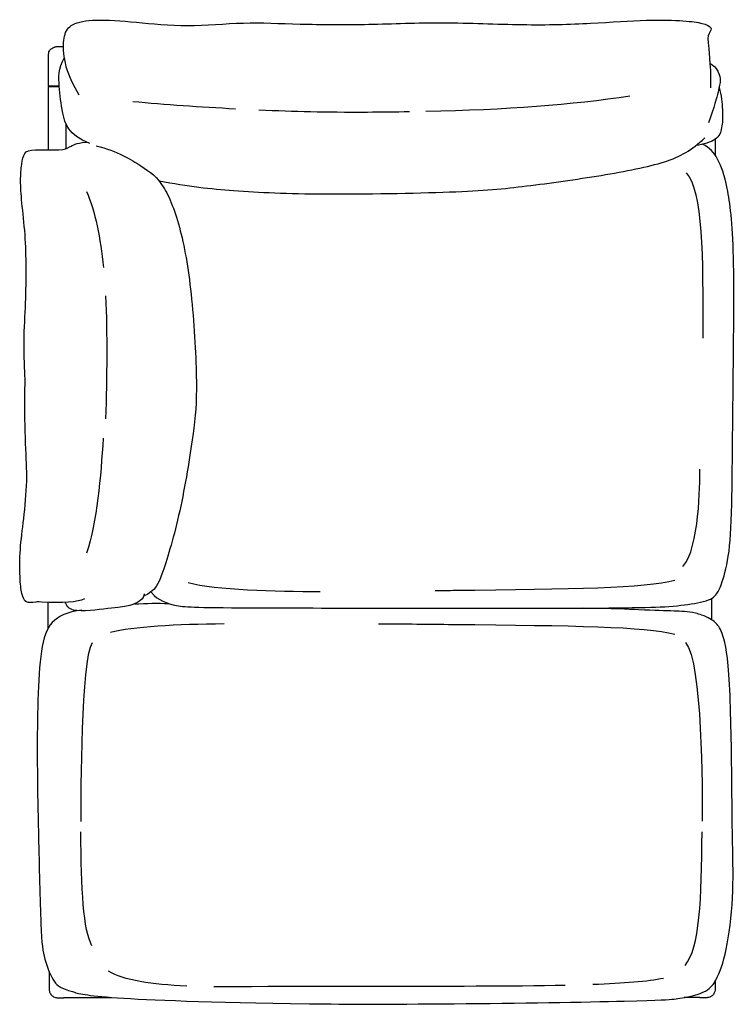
# Model space of a CAD drawing. Header units: millimetres. Extents: x -531 to 969, y -345 to 589.
# Tile 1 of 13: x -362 to -234, y -345 to -170. Entities that reach past the tile are written whole.
import ezdxf

# ---------------------------------------------------------------- set-up
doc = ezdxf.new("R2010")
doc.units = ezdxf.units.MM
doc.layers.get('0').update_dxf_attribs({"true_color": 0x000000})

msp = doc.modelspace()

# ---------------------------------------------------------------- linework, layer by layer
at = {"linetype": 'Continuous', "lineweight": -3}
for p, q in [((-354.64, -181.39), (-356.52, -181.39)), ((-354.63, -181.49), (-356.52, -181.49)), ((-353.7, -344.13), (-345.38, -344.08))]:
    msp.add_line(p, q, dxfattribs=at)
msp.add_lwpolyline([(-353.43, -192.56), (-353.43, -188.16)], dxfattribs=at)
for centre, radius, start, end in [((-355.31, -284.54), 59.61, 270.7287, 270.7618), ((-353.19, -419.17), 75.04, 90.3883, 90.4923)]:
    msp.add_arc(centre, radius, start, end, dxfattribs=at)
for points, degree in [([(-351.1, -183.01), (-353.18, -179.26), (-353.95, -175.83), (-353.9, -172.18), (-352.64, -170.19), (-348.58, -169.38), (-341.17, -169.92), (-331.88, -170.91), (-321.63, -169.87), (-312.15, -170.37), (-299.33, -170.46), (-286.47, -169.86), (-271.44, -170.58), (-259.46, -170.25), (-249.15, -169.44), (-242.68, -169.71), (-239.59, -170.13), (-237.89, -170.93), (-238.54, -171.89), (-239.02, -172.68), (-238.29, -177.03), (-238.3, -181.67)], 3), ([(-356.57, -175.5), (-356.54, -175.42), (-356.51, -175.33), (-356.48, -175.25)], 3), ([(-356.47, -175.25), (-356.38, -175.05), (-356.25, -174.88), (-356.08, -174.74)], 3), ([(-356.38, -175.08), (-356.38, -175.08), (-356.38, -175.08), (-356.38, -175.08)], 3), ([(-356.38, -175.08), (-356.38, -175.08), (-356.38, -175.08), (-356.38, -175.08)], 3), ([(-356.23, -174.88), (-356.23, -174.88), (-356.23, -174.88)], 2), ([(-356.23, -174.88), (-356.23, -174.88), (-356.23, -174.88)], 2), ([(-356.08, -174.74), (-355.91, -174.6), (-355.72, -174.5), (-355.5, -174.44)], 3), ([(-356, -174.68), (-356, -174.68), (-356, -174.68)], 2), ([(-356, -174.68), (-356, -174.68), (-356, -174.68)], 2), ([(-356.62, -181.59), (-356.62, -187.18), (-356.62, -192.77)], 2), ([(-356.42, -181.39), (-356.42, -181.44), (-356.42, -181.49)], 2), ([(-341.5, -184.12), (-335.71, -184.66), (-329.44, -185.1), (-323.15, -185.42)], 3), ([(-289.14, -185.88), (-274.85, -185.56), (-263.01, -184.69), (-252.71, -183.12)], 3), ([(-237.5, -190.86), (-237.5, -192.27), (-237.5, -193.68)], 2), ([(-242.68, -196.84), (-239.67, -200.31), (-239.68, -211.47), (-239.69, -226.36)], 3), ([(-349.78, -200.2), (-348.21, -203.77), (-347.28, -208.5), (-346.76, -213.79)], 3), ([(-346.38, -218.85), (-346.01, -225.75), (-346.15, -233.22), (-346.36, -240.76)], 3), ([(-346.8, -244.22), (-347.22, -251.09), (-347.85, -259.18), (-349.78, -264.76)], 3), ([(-243.26, -267.17), (-240.25, -263.69), (-240.24, -252.54), (-240.22, -249.76)], 3), ([(-331.61, -270.02), (-326.7, -271.33), (-316.06, -271.62), (-308.05, -271.61)], 3), ([(-356.62, -278.14), (-356.62, -275.85), (-356.62, -273.57)], 2), ([(-341.19, -273.83), (-339.05, -273.71), (-337.05, -273.69), (-335.1, -273.76)], 3), ([(-238.13, -272.85), (-238.13, -274.76), (-238.13, -276.66)], 2), ([(-345.51, -278.9), (-341.52, -277.83), (-333.74, -277.44), (-325.16, -277.34)], 3), ([(-348.78, -280.76), (-350.79, -284.24), (-350.79, -307.51), (-350.79, -312.65)], 3), ([(-242.78, -280.72), (-239.77, -284.2), (-239.78, -307.47), (-239.8, -312.62)], 3), ([(-348.79, -334.87), (-350.36, -332.16), (-350.7, -324.75), (-350.77, -314.54)], 3), ([(-242.87, -338.36), (-240.26, -335.34), (-239.9, -326.54), (-239.84, -314.54)], 3), ([(-331.87, -342.08), (-338.07, -341.77), (-343.14, -341.05), (-345.87, -339.41)], 3), ([(-246.72, -340.69), (-249.5, -341.26), (-253.87, -341.6), (-259.31, -341.8)], 3), ([(-356.39, -343.02), (-356.37, -343.1), (-356.34, -343.19), (-356.3, -343.27)], 3), ([(-356.3, -343.27), (-356.21, -343.47), (-356.08, -343.64), (-355.91, -343.78)], 3), ([(-356.21, -343.44), (-356.21, -343.44), (-356.21, -343.44), (-356.21, -343.44)], 3), ([(-356.21, -343.44), (-356.21, -343.44), (-356.21, -343.44), (-356.21, -343.44)], 3), ([(-356.05, -343.64), (-356.05, -343.64), (-356.05, -343.64)], 2), ([(-356.05, -343.64), (-356.05, -343.64), (-356.05, -343.64)], 2), ([(-355.91, -343.78), (-355.74, -343.92), (-355.55, -344.02), (-355.33, -344.08)], 3), ([(-355.83, -343.84), (-355.83, -343.84), (-355.83, -343.84)], 2), ([(-355.83, -343.84), (-355.83, -343.84), (-355.83, -343.84)], 2), ([(-354.94, -344.14), (-354.81, -344.15), (-354.68, -344.15), (-354.56, -344.14)], 3), ([(-354.52, -344.14), (-354.41, -344.14), (-354.31, -344.14), (-354.19, -344.14)], 3), ([(-354.19, -344.14), (-354.08, -344.14), (-353.97, -344.14), (-353.84, -344.14)], 3), ([(-238.03, -343.78), (-238.2, -343.92), (-238.4, -344.02), (-238.61, -344.08)], 3), ([(-237.64, -343.27), (-237.73, -343.47), (-237.87, -343.64), (-238.03, -343.78)], 3), ([(-237.55, -343.02), (-237.57, -343.1), (-237.6, -343.19), (-237.64, -343.27)], 3)]:
    msp.add_open_spline(points, degree=degree, dxfattribs=at)
for points, degree, knots in [([(-356.57, -175.5), (-356.6, -175.65), (-356.62, -175.79), (-356.62, -175.89), (-356.63, -176.02), (-356.63, -176.15), (-356.63, -176.28), (-356.63, -176.29), (-356.63, -176.3), (-356.63, -176.31), (-356.63, -176.42), (-356.63, -176.52), (-356.62, -176.64), (-356.62, -176.75), (-356.62, -176.87), (-356.62, -176.99), (-356.62, -177.1), (-356.62, -177.22), (-356.62, -177.34), (-356.62, -177.46), (-356.62, -177.58), (-356.62, -177.7), (-356.62, -177.84), (-356.62, -178), (-356.62, -178.13), (-356.62, -178.33), (-356.62, -178.5), (-356.62, -178.7), (-356.62, -178.94), (-356.62, -179.22), (-356.62, -179.47), (-356.62, -179.72), (-356.62, -179.98), (-356.62, -180.25), (-356.62, -180.6), (-356.62, -180.95), (-356.62, -181.29)], 3, [14.765301, 14.765301, 14.765301, 14.765301, 18.920938, 18.920938, 18.920938, 24.103591, 24.103591, 24.103591, 24.590013, 24.590013, 24.590013, 29.089055, 29.089055, 29.089055, 33.122024, 33.122024, 33.122024, 36.668465, 36.668465, 36.668465, 40.33219, 40.33219, 40.33219, 44.588347, 44.588347, 44.588347, 50.312351, 50.312351, 50.312351, 57.94817, 57.94817, 57.94817, 65.753157, 65.753157, 65.753157, 76.145072, 76.145072, 76.145072, 76.145072]), ([(-355.77, -174.54), (-355.77, -174.54), (-355.77, -174.54), (-355.77, -174.54), (-355.77, -174.54)], 2, [3.99075746, 3.99075746, 3.99075746, 4, 4, 4.02686248, 4.02686248, 4.02686248]), ([(-355.77, -174.54), (-355.77, -174.54), (-355.77, -174.54), (-355.77, -174.54), (-355.77, -174.54)], 2, [3.99075746, 3.99075746, 3.99075746, 4, 4, 4.02686248, 4.02686248, 4.02686248]), ([(-353.87, -174.38), (-353.92, -174.38), (-353.97, -174.38), (-354.01, -174.38), (-354.14, -174.38), (-354.25, -174.38), (-354.36, -174.38), (-354.48, -174.38), (-354.58, -174.38), (-354.69, -174.38), (-354.71, -174.37), (-354.72, -174.37), (-354.73, -174.37), (-354.85, -174.37), (-354.98, -174.37), (-355.12, -174.38), (-355.19, -174.38), (-355.27, -174.39), (-355.38, -174.41), (-355.41, -174.42), (-355.45, -174.43), (-355.46, -174.43), (-355.48, -174.43), (-355.48, -174.43), (-355.5, -174.44), (-355.5, -174.44), (-355.5, -174.44)], 3, [42.628353, 42.628353, 42.628353, 42.628353, 44.0478, 44.0478, 44.0478, 48.080769, 48.080769, 48.080769, 52.579811, 52.579811, 52.579811, 53.066233, 53.066233, 53.066233, 58.248887, 58.248887, 58.248887, 61.252299, 61.252299, 62.445552, 62.445552, 62.831171, 62.831171, 63.041682, 63.041682, 63.237926, 63.237926, 63.237926, 63.237926]), ([(-349.15, -191.64), (-353.14, -190.1), (-354.13, -185.94), (-354.71, -181.56), (-354.8, -178.22), (-353.72, -176.3)], 3, [0, 0, 0, 0, 60.15669, 120.31338, 178.931998, 178.931998, 178.931998, 178.931998]), ([(-238.42, -177.28), (-237.44, -177.95), (-236.76, -179.09), (-236.49, -180.35), (-236.84, -181.92), (-237.63, -185.07), (-238.71, -187.93)], 3, [6.806311, 6.806311, 6.806311, 6.806311, 30.319523, 60.639046, 90.958569, 121.278092, 121.278092, 121.278092, 121.278092]), ([(-356.62, -181.29), (-356.62, -181.31), (-356.6, -181.34), (-356.58, -181.37), (-356.56, -181.38), (-356.55, -181.38), (-356.54, -181.38), (-356.54, -181.39), (-356.53, -181.39), (-356.53, -181.39), (-356.52, -181.39), (-356.52, -181.39), (-356.52, -181.39), (-356.52, -181.39)], 3, [0, 0, 0, 0, 0.835778, 0.835778, 1.264137, 1.264137, 1.400018, 1.400018, 1.531178, 1.531178, 1.594015, 1.594015, 1.594146, 1.594146, 1.594146, 1.594146]), ([(-356.52, -181.49), (-356.52, -181.49), (-356.53, -181.49), (-356.55, -181.49), (-356.55, -181.49), (-356.57, -181.5), (-356.58, -181.51), (-356.61, -181.54), (-356.62, -181.56), (-356.62, -181.59)], 3, [0, 0, 0, 0, 0.192264, 0.192264, 0.32826, 0.32826, 0.756969, 0.756969, 1.593368, 1.593368, 1.593368, 1.593368]), ([(-236.78, -181.63), (-236.41, -183.02), (-236.05, -186.31), (-236.26, -188.96), (-236.93, -190.97), (-239.56, -191.82), (-240.89, -191.97)], 3, [8.398092, 8.398092, 8.398092, 8.398092, 34.470048, 68.940095, 103.410143, 136.370797, 136.370797, 136.370797, 136.370797]), ([(-319, -185.62), (-312.39, -185.9), (-305.9, -186.09), (-294.63, -185.97), (-292.1, -185.93)], 3, [197.188766, 197.188766, 197.188766, 197.188766, 367.209493, 418.458872, 418.458872, 418.458872, 418.458872]), ([(-350.13, -272.92), (-351.3, -273.55), (-353.99, -273.73), (-358.42, -273.47), (-359.44, -273.54), (-360.65, -273.78), (-361.37, -272.22), (-361.7, -269.31), (-361.7, -264.08), (-360.98, -258.97), (-360.26, -251.6), (-360.7, -246.03), (-360.86, -235.4), (-360.65, -234.9), (-361.06, -226.83), (-360.58, -219.99), (-360.53, -213.78), (-360.65, -207.92), (-361.39, -201.9), (-361.61, -198.13), (-361.37, -195.18), (-360.94, -193.18), (-359.57, -192.61), (-353.98, -192.92), (-352.95, -192.34), (-351.61, -191.55), (-349.97, -191.41), (-349.9, -191.4), (-349.83, -191.39), (-349.75, -191.39)], 3, [-77.156651, -77.156651, -77.156651, -77.156651, 0, 0, 12.308986, 60.904919, 109.500851, 158.096784, 206.692717, 255.28865, 303.884583, 352.480515, 401.076448, 449.672381, 498.268314, 546.864247, 595.46018, 644.056112, 692.652045, 741.247978, 789.843911, 838.439844, 887.035776, 935.631709, 984.227642, 1025.165205, 1025.165205, 1025.165205, 1026.968553, 1026.968553, 1026.968553, 1026.968553]), ([(-336.82, -198.29), (-331.58, -199.31), (-323.11, -200.18), (-309.19, -200.82), (-282.17, -200.37), (-271.85, -199.39), (-257.47, -197.37), (-245.48, -195.05), (-241.77, -192.89), (-239.32, -190.61)], 3, [13.710874, 13.710874, 13.710874, 13.710874, 117.518686, 235.037373, 352.556059, 470.074745, 587.593432, 705.112118, 822.630804, 822.630804, 822.630804, 822.630804]), ([(-348.03, -192.02), (-344.19, -193.04), (-339.48, -195.89), (-336, -198.45), (-332.82, -206.54), (-330.81, -218.57), (-329.9, -235.84), (-330.48, -242.31), (-332.97, -257.97), (-336.21, -268.61), (-337.47, -271.57), (-339.56, -272.46)], 3, [0, 0, 0, 0, 116.584106, 233.168212, 349.752318, 466.336424, 582.920531, 699.504637, 816.088743, 932.672849, 1030.53375, 1030.53375, 1030.53375, 1030.53375]), ([(-338.25, -271.71), (-338.22, -271.74), (-338.19, -271.78), (-338.17, -271.82), (-337.01, -273.21), (-333.57, -274.41), (-328.16, -274.53), (-263.01, -274.67), (-249.68, -274.47), (-245.14, -274.34), (-238.58, -273.42), (-237.21, -272.22), (-236.34, -270.45), (-234.82, -264.99), (-234.46, -256.04), (-234.33, -236.95), (-233.94, -209.04), (-235.27, -198.75), (-236.93, -194.18), (-238.41, -192.36), (-239.76, -191.77)], 3, [7.992384, 7.992384, 7.992384, 7.992384, 11.164633, 11.164633, 11.164633, 135.095046, 270.190092, 405.285138, 540.380184, 675.475229, 773.080981, 894.509584, 989.004001, 1083.498418, 1177.992836, 1272.487253, 1366.98167, 1461.476087, 1555.970504, 1644.949655, 1644.949655, 1644.949655, 1644.949655]), ([(-287.5, -271.44), (-286.43, -271.43), (-263.35, -271.16), (-250.13, -271.02), (-244.69, -269.59)], 3, [329.137459, 329.137459, 329.137459, 329.137459, 345.660777, 691.321553, 691.321553, 691.321553, 691.321553]), ([(-339.45, -272.01), (-339.46, -272.91), (-341.44, -274.28), (-344.46, -274.4), (-350.65, -275.36), (-353.08, -274.76), (-353.47, -273.78), (-353.5, -273.71), (-353.52, -273.64), (-353.55, -273.57)], 3, [17.187932, 17.187932, 17.187932, 17.187932, 97.191865, 145.787798, 194.383731, 215.937562, 215.937562, 215.937562, 217.533066, 217.533066, 217.533066, 217.533066]), ([(-350.6, -274.92), (-355.77, -275.72), (-358.44, -279.36), (-358.64, -302.34), (-358.37, -313.99), (-357.94, -333.55), (-357.4, -337.01), (-355.6, -341.88), (-353.62, -342.71), (-346.95, -344.65), (-306.41, -345.28), (-285.19, -345.35), (-248.23, -344.69), (-239.26, -343.94), (-237.14, -341.01), (-235.46, -336.43), (-234.11, -326.14), (-234.43, -316.8), (-234.49, -304.9), (-234.84, -283.84), (-236.34, -278.39), (-237.32, -277.21), (-238.86, -276.09), (-242.07, -275.19), (-245.25, -275.1), (-249.13, -274.99), (-255.5, -274.67), (-261.25, -274.59)], 3, [0, 0, 0, 0, 169.405825, 338.81165, 508.217475, 677.623299, 847.029124, 1016.434949, 1185.840774, 1355.246559, 1355.246559, 1371.513113, 1387.505984, 1403.498856, 1492.478006, 1586.972424, 1681.466841, 1775.961258, 1870.455675, 1964.950092, 2059.44451, 2153.938927, 2248.433344, 2275.36753, 2372.973281, 2508.068327, 2590.242346, 2590.242346, 2590.242346, 2590.242346]), ([(-297.59, -277.37), (-292.98, -277.4), (-265.18, -277.69), (-250.13, -277.83), (-244.7, -279.25)], 3, [279.249513, 279.249513, 279.249513, 279.249513, 345.660777, 691.321553, 691.321553, 691.321553, 691.321553]), ([(-356.44, -339.46), (-356.44, -339.58), (-356.44, -339.7), (-356.44, -339.82), (-356.44, -340.02), (-356.44, -340.19), (-356.44, -340.39), (-356.44, -340.52), (-356.44, -340.68), (-356.44, -340.81), (-356.45, -340.94), (-356.45, -341.06), (-356.45, -341.18), (-356.45, -341.3), (-356.45, -341.42), (-356.45, -341.53), (-356.45, -341.65), (-356.45, -341.77), (-356.45, -341.88), (-356.45, -342), (-356.46, -342.1), (-356.46, -342.21), (-356.46, -342.22), (-356.46, -342.23), (-356.46, -342.24), (-356.46, -342.37), (-356.46, -342.5), (-356.45, -342.63), (-356.45, -342.73), (-356.43, -342.87), (-356.39, -343.02)], 3, [-53.901317, -53.901317, -53.901317, -53.901317, -50.31235, -50.31235, -50.31235, -44.588347, -44.588347, -44.588347, -40.33219, -40.33219, -40.33219, -36.668464, -36.668464, -36.668464, -33.122023, -33.122023, -33.122023, -29.089054, -29.089054, -29.089054, -24.590012, -24.590012, -24.590012, -24.10359, -24.10359, -24.10359, -18.920937, -18.920937, -18.920937, -14.765301, -14.765301, -14.765301, -14.765301]), ([(-264.26, -341.95), (-273.88, -342.16), (-290.43, -342.07), (-307.19, -342.17), (-327.03, -342.17)], 3, [15.507709, 15.507709, 15.507709, 15.507709, 34.801327, 42.268876, 42.268876, 42.268876, 42.268876]), ([(-237.5, -341.19), (-237.5, -341.31), (-237.5, -341.42), (-237.49, -341.53), (-237.49, -341.65), (-237.49, -341.77), (-237.49, -341.88), (-237.49, -342), (-237.49, -342.1), (-237.49, -342.21), (-237.49, -342.22), (-237.49, -342.23), (-237.49, -342.24), (-237.48, -342.37), (-237.48, -342.5), (-237.49, -342.63), (-237.5, -342.73), (-237.51, -342.87), (-237.55, -343.02)], 3, [-36.529437, -36.529437, -36.529437, -36.529437, -33.122023, -33.122023, -33.122023, -29.089054, -29.089054, -29.089054, -24.590012, -24.590012, -24.590012, -24.10359, -24.10359, -24.10359, -18.920937, -18.920937, -18.920937, -14.765301, -14.765301, -14.765301, -14.765301]), ([(-355.59, -343.98), (-355.59, -343.98), (-355.59, -343.98), (-355.59, -343.98), (-355.59, -343.98)], 2, [4.02686248, 4.02686248, 4.02686248, 4.05372495, 4.05372495, 4.0629675, 4.0629675, 4.0629675]), ([(-355.59, -343.98), (-355.59, -343.98), (-355.59, -343.98), (-355.59, -343.98), (-355.59, -343.98)], 2, [3.99075746, 3.99075746, 3.99075746, 4, 4, 4.02686248, 4.02686248, 4.02686248]), ([(-355.33, -344.08), (-355.33, -344.08), (-355.32, -344.08), (-355.31, -344.09), (-355.31, -344.09), (-355.29, -344.09), (-355.28, -344.09), (-355.24, -344.1), (-355.2, -344.11), (-355.09, -344.13), (-355.02, -344.14), (-354.94, -344.14)], 3, [1.184068, 1.184068, 1.184068, 1.184068, 1.380312, 1.380312, 1.590823, 1.590823, 1.976442, 1.976442, 3.169695, 3.169695, 6.173107, 6.173107, 6.173107, 6.173107])]:
    msp.add_open_spline(points, degree=degree, knots=knots, dxfattribs=at)
msp.add_rational_spline([(-238.61, -344.08), (-238.62, -344.08), (-238.62, -344.08), (-238.63, -344.09), (-238.64, -344.09), (-238.65, -344.09), (-238.66, -344.09), (-238.71, -344.1), (-238.74, -344.11), (-238.85, -344.13), (-238.93, -344.14), (-239, -344.14), (-239.14, -344.15), (-239.27, -344.15), (-239.39, -344.14), (-239.4, -344.14), (-239.41, -344.14), (-239.42, -344.14), (-239.53, -344.14), (-239.63, -344.14), (-239.75, -344.14), (-239.86, -344.14), (-239.98, -344.14), (-240.1, -344.14), (-240.15, -344.14), (-240.2, -344.14), (-240.24, -344.13), (-241.16, -344.13), (-242.09, -344.12), (-243.01, -344.12)], [1, 1, 1, 1, 1, 1, 1, 1, 1, 1, 1, 1, 1, 1, 1, 0.999999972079, 0.999999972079, 1, 1, 1, 1, 1, 1, 1, 0.999999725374, 0.999999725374, 1, 1, 1, 1], degree=3, knots=[1.184068, 1.184068, 1.184068, 1.184068, 1.380312, 1.380312, 1.590823, 1.590823, 1.976442, 1.976442, 3.169695, 3.169695, 6.173107, 6.173107, 6.173107, 11.355761, 11.355761, 11.355761, 11.842183, 11.842183, 11.842183, 16.341225, 16.341225, 16.341225, 20.374194, 20.374194, 20.374194, 21.793641, 21.793641, 21.793641, 50.213811, 50.213811, 50.213811, 50.213811], dxfattribs=at)

doc.saveas('drawing.dxf')
